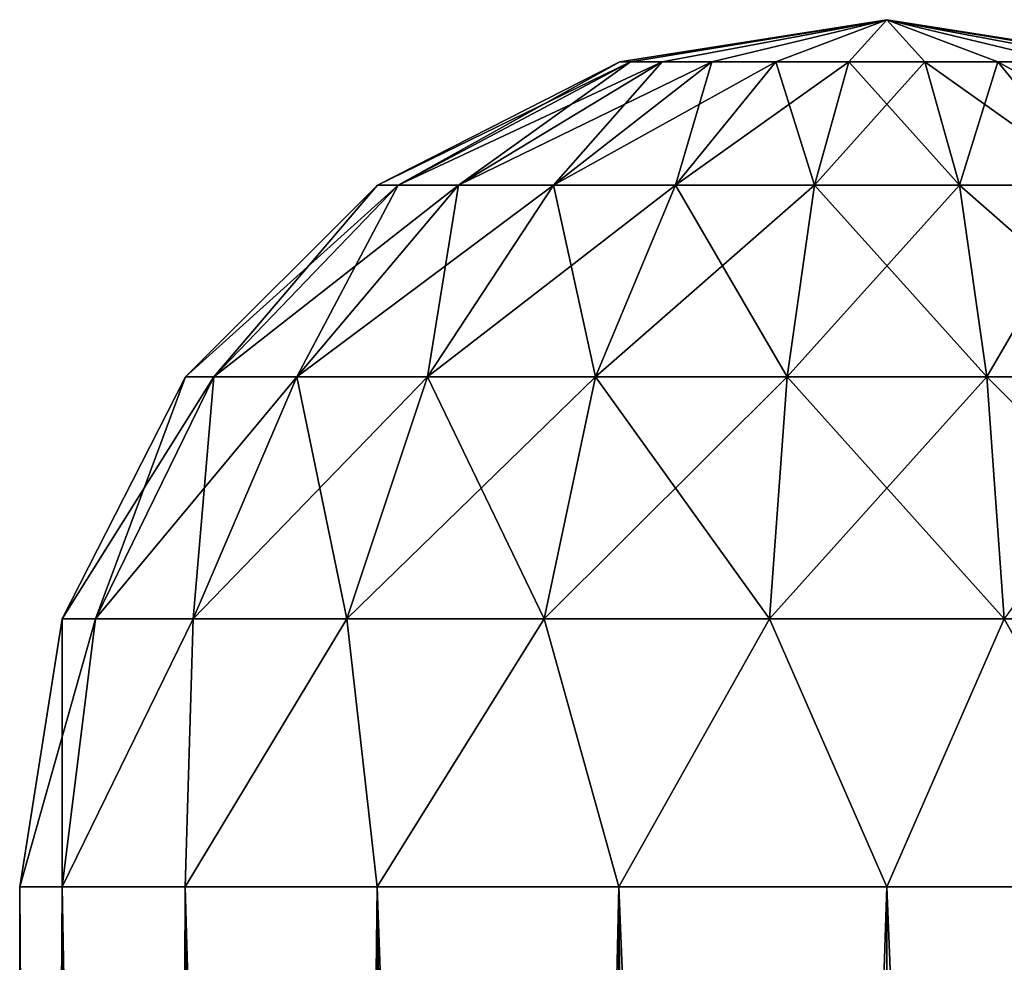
# Model space of a CAD drawing. Header units: millimetres. Extents: x -24 to 24, y -375 to 258.
# Tile 14 of 15: x -3 to 0.41, y 254.96 to 258.22. Entities that reach past the tile are written whole.
import ezdxf

# ---------------------------------------------------------------- set-up
doc = ezdxf.new("R2010")
doc.units = ezdxf.units.MM
doc.header["$LTSCALE"] = 159.143519
for name, color, linetype in [('13', 7, 'CONTINUOUS'), ('14', 7, 'CONTINUOUS'), ('15', 7, 'CONTINUOUS'), ('16', 7, 'CONTINUOUS'), ('21', 7, 'CONTINUOUS'), ('22', 7, 'CONTINUOUS'), ('23', 7, 'CONTINUOUS'), ('24', 7, 'CONTINUOUS')]:
    doc.layers.add(name, color=color, linetype=linetype)

msp = doc.modelspace()

# ---------------------------------------------------------------- linework, layer by layer
at = {"layer": '13', "color": 7, "linetype": 'CONTINUOUS', "true_color": 0xe0f2ff}
for points in [[(-3, 255.225, 114.4), (-3, 232.225, 114.4), (-2.8578, 232.2506, 115.3126), (-3, 255.225, 114.4)], [(-2.8532, 255.225, 115.3271), (-3, 255.225, 114.4), (-2.8578, 232.2506, 115.3126), (-2.8532, 255.225, 115.3271)], [(-2.4334, 232.3196, 116.1545), (-2.8532, 255.225, 115.3271), (-2.8578, 232.2506, 115.3126), (-2.4334, 232.3196, 116.1545)], [(-2.4271, 255.225, 116.1634), (-2.8532, 255.225, 115.3271), (-2.4334, 232.3196, 116.1545), (-2.4271, 255.225, 116.1634)], [(-1.7744, 232.4043, 116.819), (-2.4271, 255.225, 116.1634), (-2.4334, 232.3196, 116.1545), (-1.7744, 232.4043, 116.819)], [(-1.7634, 255.225, 116.8271), (-2.4271, 255.225, 116.1634), (-1.7744, 232.4043, 116.819), (-1.7634, 255.225, 116.8271)], [(-0.9448, 232.4729, 117.2473), (-1.7634, 255.225, 116.8271), (-1.7744, 232.4043, 116.819), (-0.9448, 232.4729, 117.2473)], [(-0.9271, 255.225, 117.2532), (-1.7634, 255.225, 116.8271), (-0.9448, 232.4729, 117.2473), (-0.9271, 255.225, 117.2532)], [(0, 232.5, 117.4), (-0.9271, 255.225, 117.2532), (-0.9448, 232.4729, 117.2473), (0, 232.5, 117.4)], [(0, 255.225, 117.4), (-0.9271, 255.225, 117.2532), (0, 232.5, 117.4), (0, 255.225, 117.4)], [(0.9271, 255.225, 117.2532), (0, 255.225, 117.4), (0.9208, 232.473, 117.2552), (0.9271, 255.225, 117.2532)], [(0.9208, 232.473, 117.2552), (0, 255.225, 117.4), (0, 232.5, 117.4), (0.9208, 232.473, 117.2552)]]:
    msp.add_3dface(points, dxfattribs=at)
at = {"layer": '14', "color": 7, "linetype": 'CONTINUOUS', "true_color": 0xe0f2ff}
for points in [[(-3, 232.225, 114.4), (-3, 255.225, 114.4), (-2.8532, 255.225, 113.4729), (-3, 232.225, 114.4)], [(-3, 232.225, 114.4), (-2.8532, 255.225, 113.4729), (-2.8642, 232.2495, 113.5075), (-3, 232.225, 114.4)], [(-2.8642, 232.2495, 113.5075), (-2.8532, 255.225, 113.4729), (-2.5156, 232.3071, 112.7654), (-2.8642, 232.2495, 113.5075)], [(-2.8532, 255.225, 113.4729), (-2.4271, 255.225, 112.6366), (-2.5156, 232.3071, 112.7654), (-2.8532, 255.225, 113.4729)], [(-2.5156, 232.3071, 112.7654), (-2.4271, 255.225, 112.6366), (-2.0297, 232.3747, 112.1909), (-2.5156, 232.3071, 112.7654)], [(-2.4271, 255.225, 112.6366), (-1.7634, 255.225, 111.9729), (-2.0297, 232.3747, 112.1909), (-2.4271, 255.225, 112.6366)], [(-2.0297, 232.3747, 112.1909), (-1.7634, 255.225, 111.9729), (-1.4348, 232.4375, 111.7654), (-2.0297, 232.3747, 112.1909)], [(-1.7634, 255.225, 111.9729), (-0.9271, 255.225, 111.5468), (-1.4348, 232.4375, 111.7654), (-1.7634, 255.225, 111.9729)], [(-1.4348, 232.4375, 111.7654), (-0.9271, 255.225, 111.5468), (-0.7427, 232.4833, 111.4934), (-1.4348, 232.4375, 111.7654)], [(-0.9271, 255.225, 111.5468), (0, 255.225, 111.4), (-0.7427, 232.4833, 111.4934), (-0.9271, 255.225, 111.5468)], [(0, 255.225, 111.4), (0, 232.5, 111.4), (-0.7427, 232.4833, 111.4934), (0, 255.225, 111.4)], [(0.9244, 232.4727, 111.546), (0, 232.5, 111.4), (0.9271, 255.225, 111.5468), (0.9244, 232.4727, 111.546)], [(0.9271, 255.225, 111.5468), (0, 232.5, 111.4), (0, 255.225, 111.4), (0.9271, 255.225, 111.5468)]]:
    msp.add_3dface(points, dxfattribs=at)
at = {"layer": '15', "color": 7, "linetype": 'CONTINUOUS', "true_color": 0xe0f2ff}
for points in [[(-0.8869, 258.079, 114.6604), (0, 258.225, 114.4), (-0.9244, 258.079, 114.4), (-0.8869, 258.079, 114.6604)], [(-0.7776, 258.079, 114.8997), (0, 258.225, 114.4), (-0.8869, 258.079, 114.6604), (-0.7776, 258.079, 114.8997)], [(-0.6053, 258.079, 115.0986), (0, 258.225, 114.4), (-0.7776, 258.079, 114.8997), (-0.6053, 258.079, 115.0986)], [(-0.384, 258.079, 115.2408), (0, 258.225, 114.4), (-0.6053, 258.079, 115.0986), (-0.384, 258.079, 115.2408)], [(-0.1316, 258.079, 115.315), (0, 258.225, 114.4), (-0.384, 258.079, 115.2408), (-0.1316, 258.079, 115.315)], [(0.1316, 258.079, 115.315), (0, 258.225, 114.4), (-0.1316, 258.079, 115.315), (0.1316, 258.079, 115.315)], [(0.9244, 258.079, 114.4), (0, 258.225, 114.4), (0.8869, 258.079, 114.6604), (0.9244, 258.079, 114.4)], [(0.8869, 258.079, 114.6604), (0, 258.225, 114.4), (0.7776, 258.079, 114.8997), (0.8869, 258.079, 114.6604)], [(0.7776, 258.079, 114.8997), (0, 258.225, 114.4), (0.6053, 258.079, 115.0986), (0.7776, 258.079, 114.8997)], [(0.6053, 258.079, 115.0986), (0, 258.225, 114.4), (0.384, 258.079, 115.2408), (0.6053, 258.079, 115.0986)], [(0.384, 258.079, 115.2408), (0, 258.225, 114.4), (0.1316, 258.079, 115.315), (0.384, 258.079, 115.2408)], [(-0.9244, 258.079, 114.4), (-1.7618, 257.6531, 114.4), (-1.6905, 257.6531, 114.8964), (-0.9244, 258.079, 114.4)], [(-0.8869, 258.079, 114.6604), (-0.9244, 258.079, 114.4), (-1.6905, 257.6531, 114.8964), (-0.8869, 258.079, 114.6604)], [(-1.4821, 257.6531, 115.3525), (-0.8869, 258.079, 114.6604), (-1.6905, 257.6531, 114.8964), (-1.4821, 257.6531, 115.3525)], [(-0.7776, 258.079, 114.8997), (-0.8869, 258.079, 114.6604), (-1.4821, 257.6531, 115.3525), (-0.7776, 258.079, 114.8997)], [(-1.1538, 257.6531, 115.7315), (-0.7776, 258.079, 114.8997), (-1.4821, 257.6531, 115.3525), (-1.1538, 257.6531, 115.7315)], [(-0.6053, 258.079, 115.0986), (-0.7776, 258.079, 114.8997), (-1.1538, 257.6531, 115.7315), (-0.6053, 258.079, 115.0986)], [(-0.7319, 257.6531, 116.0026), (-0.6053, 258.079, 115.0986), (-1.1538, 257.6531, 115.7315), (-0.7319, 257.6531, 116.0026)], [(-0.384, 258.079, 115.2408), (-0.6053, 258.079, 115.0986), (-0.7319, 257.6531, 116.0026), (-0.384, 258.079, 115.2408)], [(-0.2507, 257.6531, 116.1439), (-0.384, 258.079, 115.2408), (-0.7319, 257.6531, 116.0026), (-0.2507, 257.6531, 116.1439)], [(-0.1316, 258.079, 115.315), (-0.384, 258.079, 115.2408), (-0.2507, 257.6531, 116.1439), (-0.1316, 258.079, 115.315)], [(0.2507, 257.6531, 116.1439), (-0.1316, 258.079, 115.315), (-0.2507, 257.6531, 116.1439), (0.2507, 257.6531, 116.1439)], [(0.1316, 258.079, 115.315), (-0.1316, 258.079, 115.315), (0.2507, 257.6531, 116.1439), (0.1316, 258.079, 115.315)], [(0.384, 258.079, 115.2408), (0.1316, 258.079, 115.315), (0.7319, 257.6531, 116.0026), (0.384, 258.079, 115.2408)], [(0.7319, 257.6531, 116.0026), (0.1316, 258.079, 115.315), (0.2507, 257.6531, 116.1439), (0.7319, 257.6531, 116.0026)], [(0.6053, 258.079, 115.0986), (0.384, 258.079, 115.2408), (1.1538, 257.6531, 115.7315), (0.6053, 258.079, 115.0986)], [(1.1538, 257.6531, 115.7315), (0.384, 258.079, 115.2408), (0.7319, 257.6531, 116.0026), (1.1538, 257.6531, 115.7315)], [(-1.7618, 257.6531, 114.4), (-2.4265, 256.9891, 114.4), (-2.3282, 256.9891, 115.0836), (-1.7618, 257.6531, 114.4)], [(-1.6905, 257.6531, 114.8964), (-1.7618, 257.6531, 114.4), (-2.3282, 256.9891, 115.0836), (-1.6905, 257.6531, 114.8964)], [(-2.0413, 256.9891, 115.7119), (-1.6905, 257.6531, 114.8964), (-2.3282, 256.9891, 115.0836), (-2.0413, 256.9891, 115.7119)], [(-1.4821, 257.6531, 115.3525), (-1.6905, 257.6531, 114.8964), (-2.0413, 256.9891, 115.7119), (-1.4821, 257.6531, 115.3525)], [(-1.589, 256.9891, 116.2338), (-1.4821, 257.6531, 115.3525), (-2.0413, 256.9891, 115.7119), (-1.589, 256.9891, 116.2338)], [(-1.1538, 257.6531, 115.7315), (-1.4821, 257.6531, 115.3525), (-1.589, 256.9891, 116.2338), (-1.1538, 257.6531, 115.7315)], [(-1.008, 256.9891, 116.6072), (-1.1538, 257.6531, 115.7315), (-1.589, 256.9891, 116.2338), (-1.008, 256.9891, 116.6072)], [(-0.7319, 257.6531, 116.0026), (-1.1538, 257.6531, 115.7315), (-1.008, 256.9891, 116.6072), (-0.7319, 257.6531, 116.0026)], [(-0.3453, 256.9891, 116.8018), (-0.7319, 257.6531, 116.0026), (-1.008, 256.9891, 116.6072), (-0.3453, 256.9891, 116.8018)], [(-0.2507, 257.6531, 116.1439), (-0.7319, 257.6531, 116.0026), (-0.3453, 256.9891, 116.8018), (-0.2507, 257.6531, 116.1439)], [(0.3453, 256.9891, 116.8018), (-0.2507, 257.6531, 116.1439), (-0.3453, 256.9891, 116.8018), (0.3453, 256.9891, 116.8018)], [(0.2507, 257.6531, 116.1439), (-0.2507, 257.6531, 116.1439), (0.3453, 256.9891, 116.8018), (0.2507, 257.6531, 116.1439)], [(0.7319, 257.6531, 116.0026), (0.2507, 257.6531, 116.1439), (1.008, 256.9891, 116.6072), (0.7319, 257.6531, 116.0026)], [(1.008, 256.9891, 116.6072), (0.2507, 257.6531, 116.1439), (0.3453, 256.9891, 116.8018), (1.008, 256.9891, 116.6072)], [(-2.8532, 256.152, 114.4), (-2.7376, 256.152, 115.2038), (-2.4265, 256.9891, 114.4), (-2.8532, 256.152, 114.4)], [(-2.7376, 256.152, 115.2038), (-2.4002, 256.152, 115.9425), (-2.3282, 256.9891, 115.0836), (-2.7376, 256.152, 115.2038)], [(-2.4265, 256.9891, 114.4), (-2.7376, 256.152, 115.2038), (-2.3282, 256.9891, 115.0836), (-2.4265, 256.9891, 114.4)], [(-2.4002, 256.152, 115.9425), (-1.8684, 256.152, 116.5563), (-2.0413, 256.9891, 115.7119), (-2.4002, 256.152, 115.9425)], [(-2.4002, 256.152, 115.9425), (-2.0413, 256.9891, 115.7119), (-2.3282, 256.9891, 115.0836), (-2.4002, 256.152, 115.9425)], [(-1.8684, 256.152, 116.5563), (-1.589, 256.9891, 116.2338), (-2.0413, 256.9891, 115.7119), (-1.8684, 256.152, 116.5563)], [(-1.8684, 256.152, 116.5563), (-1.1852, 256.152, 116.9953), (-1.589, 256.9891, 116.2338), (-1.8684, 256.152, 116.5563)], [(-1.1852, 256.152, 116.9953), (-1.008, 256.9891, 116.6072), (-1.589, 256.9891, 116.2338), (-1.1852, 256.152, 116.9953)], [(-1.1852, 256.152, 116.9953), (-0.406, 256.152, 117.2241), (-1.008, 256.9891, 116.6072), (-1.1852, 256.152, 116.9953)], [(-0.406, 256.152, 117.2241), (-0.3453, 256.9891, 116.8018), (-1.008, 256.9891, 116.6072), (-0.406, 256.152, 117.2241)], [(-0.406, 256.152, 117.2241), (0.406, 256.152, 117.2241), (-0.3453, 256.9891, 116.8018), (-0.406, 256.152, 117.2241)], [(0.406, 256.152, 117.2241), (0.3453, 256.9891, 116.8018), (-0.3453, 256.9891, 116.8018), (0.406, 256.152, 117.2241)], [(0.406, 256.152, 117.2241), (1.1852, 256.152, 116.9953), (0.3453, 256.9891, 116.8018), (0.406, 256.152, 117.2241)], [(1.1852, 256.152, 116.9953), (1.008, 256.9891, 116.6072), (0.3453, 256.9891, 116.8018), (1.1852, 256.152, 116.9953)], [(-3, 255.225, 114.4), (-2.8532, 255.225, 115.3271), (-2.8532, 256.152, 114.4), (-3, 255.225, 114.4)], [(-2.8532, 255.225, 115.3271), (-2.4271, 255.225, 116.1634), (-2.4002, 256.152, 115.9425), (-2.8532, 255.225, 115.3271)], [(-2.8532, 256.152, 114.4), (-2.8532, 255.225, 115.3271), (-2.7376, 256.152, 115.2038), (-2.8532, 256.152, 114.4)], [(-2.7376, 256.152, 115.2038), (-2.8532, 255.225, 115.3271), (-2.4002, 256.152, 115.9425), (-2.7376, 256.152, 115.2038)], [(-2.4271, 255.225, 116.1634), (-1.7634, 255.225, 116.8271), (-1.8684, 256.152, 116.5563), (-2.4271, 255.225, 116.1634)], [(-2.4002, 256.152, 115.9425), (-2.4271, 255.225, 116.1634), (-1.8684, 256.152, 116.5563), (-2.4002, 256.152, 115.9425)], [(-1.8684, 256.152, 116.5563), (-1.7634, 255.225, 116.8271), (-1.1852, 256.152, 116.9953), (-1.8684, 256.152, 116.5563)], [(-1.7634, 255.225, 116.8271), (-0.9271, 255.225, 117.2532), (-1.1852, 256.152, 116.9953), (-1.7634, 255.225, 116.8271)], [(-1.1852, 256.152, 116.9953), (-0.9271, 255.225, 117.2532), (-0.406, 256.152, 117.2241), (-1.1852, 256.152, 116.9953)], [(-0.9271, 255.225, 117.2532), (0, 255.225, 117.4), (-0.406, 256.152, 117.2241), (-0.9271, 255.225, 117.2532)], [(-0.406, 256.152, 117.2241), (0, 255.225, 117.4), (0.406, 256.152, 117.2241), (-0.406, 256.152, 117.2241)], [(0, 255.225, 117.4), (0.9271, 255.225, 117.2532), (0.406, 256.152, 117.2241), (0, 255.225, 117.4)], [(0.406, 256.152, 117.2241), (0.9271, 255.225, 117.2532), (1.1852, 256.152, 116.9953), (0.406, 256.152, 117.2241)]]:
    msp.add_3dface(points, dxfattribs=at)
at = {"layer": '16', "color": 7, "linetype": 'CONTINUOUS', "true_color": 0xe0f2ff}
for points in [[(-0.9244, 258.079, 114.4), (0, 258.225, 114.4), (-0.8869, 258.079, 114.1396), (-0.9244, 258.079, 114.4)], [(-0.8869, 258.079, 114.1396), (0, 258.225, 114.4), (-0.7776, 258.079, 113.9003), (-0.8869, 258.079, 114.1396)], [(-0.7776, 258.079, 113.9003), (0, 258.225, 114.4), (-0.6053, 258.079, 113.7014), (-0.7776, 258.079, 113.9003)], [(-0.6053, 258.079, 113.7014), (0, 258.225, 114.4), (-0.384, 258.079, 113.5592), (-0.6053, 258.079, 113.7014)], [(-0.384, 258.079, 113.5592), (0, 258.225, 114.4), (-0.1316, 258.079, 113.485), (-0.384, 258.079, 113.5592)], [(-0.1316, 258.079, 113.485), (0, 258.225, 114.4), (0.1316, 258.079, 113.485), (-0.1316, 258.079, 113.485)], [(0, 258.225, 114.4), (0.9244, 258.079, 114.4), (0.8869, 258.079, 114.1396), (0, 258.225, 114.4)], [(0.1316, 258.079, 113.485), (0, 258.225, 114.4), (0.384, 258.079, 113.5592), (0.1316, 258.079, 113.485)], [(0.384, 258.079, 113.5592), (0, 258.225, 114.4), (0.6053, 258.079, 113.7014), (0.384, 258.079, 113.5592)], [(0.6053, 258.079, 113.7014), (0, 258.225, 114.4), (0.7776, 258.079, 113.9003), (0.6053, 258.079, 113.7014)], [(0.7776, 258.079, 113.9003), (0, 258.225, 114.4), (0.8869, 258.079, 114.1396), (0.7776, 258.079, 113.9003)], [(-1.7618, 257.6531, 114.4), (-0.9244, 258.079, 114.4), (-0.8869, 258.079, 114.1396), (-1.7618, 257.6531, 114.4)], [(-1.7618, 257.6531, 114.4), (-0.8869, 258.079, 114.1396), (-1.6905, 257.6531, 113.9036), (-1.7618, 257.6531, 114.4)], [(-0.8869, 258.079, 114.1396), (-0.7776, 258.079, 113.9003), (-1.6905, 257.6531, 113.9036), (-0.8869, 258.079, 114.1396)], [(-1.6905, 257.6531, 113.9036), (-0.7776, 258.079, 113.9003), (-1.4821, 257.6531, 113.4475), (-1.6905, 257.6531, 113.9036)], [(-0.7776, 258.079, 113.9003), (-0.6053, 258.079, 113.7014), (-1.4821, 257.6531, 113.4475), (-0.7776, 258.079, 113.9003)], [(-1.4821, 257.6531, 113.4475), (-0.6053, 258.079, 113.7014), (-1.1538, 257.6531, 113.0685), (-1.4821, 257.6531, 113.4475)], [(-0.6053, 258.079, 113.7014), (-0.384, 258.079, 113.5592), (-1.1538, 257.6531, 113.0685), (-0.6053, 258.079, 113.7014)], [(-1.1538, 257.6531, 113.0685), (-0.384, 258.079, 113.5592), (-0.7319, 257.6531, 112.7974), (-1.1538, 257.6531, 113.0685)], [(-0.384, 258.079, 113.5592), (-0.1316, 258.079, 113.485), (-0.7319, 257.6531, 112.7974), (-0.384, 258.079, 113.5592)], [(-0.7319, 257.6531, 112.7974), (-0.1316, 258.079, 113.485), (-0.2507, 257.6531, 112.6561), (-0.7319, 257.6531, 112.7974)], [(-0.1316, 258.079, 113.485), (0.1316, 258.079, 113.485), (-0.2507, 257.6531, 112.6561), (-0.1316, 258.079, 113.485)], [(-0.2507, 257.6531, 112.6561), (0.1316, 258.079, 113.485), (0.2507, 257.6531, 112.6561), (-0.2507, 257.6531, 112.6561)], [(0.1316, 258.079, 113.485), (0.384, 258.079, 113.5592), (0.2507, 257.6531, 112.6561), (0.1316, 258.079, 113.485)], [(0.2507, 257.6531, 112.6561), (0.384, 258.079, 113.5592), (0.7319, 257.6531, 112.7974), (0.2507, 257.6531, 112.6561)], [(0.384, 258.079, 113.5592), (0.6053, 258.079, 113.7014), (0.7319, 257.6531, 112.7974), (0.384, 258.079, 113.5592)], [(-2.4265, 256.9891, 114.4), (-1.7618, 257.6531, 114.4), (-1.6905, 257.6531, 113.9036), (-2.4265, 256.9891, 114.4)], [(-2.4265, 256.9891, 114.4), (-1.6905, 257.6531, 113.9036), (-2.3282, 256.9891, 113.7164), (-2.4265, 256.9891, 114.4)], [(-1.6905, 257.6531, 113.9036), (-1.4821, 257.6531, 113.4475), (-2.3282, 256.9891, 113.7164), (-1.6905, 257.6531, 113.9036)], [(-2.3282, 256.9891, 113.7164), (-1.4821, 257.6531, 113.4475), (-2.0413, 256.9891, 113.0881), (-2.3282, 256.9891, 113.7164)], [(-1.4821, 257.6531, 113.4475), (-1.1538, 257.6531, 113.0685), (-2.0413, 256.9891, 113.0881), (-1.4821, 257.6531, 113.4475)], [(-2.0413, 256.9891, 113.0881), (-1.1538, 257.6531, 113.0685), (-1.589, 256.9891, 112.5662), (-2.0413, 256.9891, 113.0881)], [(-1.1538, 257.6531, 113.0685), (-0.7319, 257.6531, 112.7974), (-1.589, 256.9891, 112.5662), (-1.1538, 257.6531, 113.0685)], [(-1.589, 256.9891, 112.5662), (-0.7319, 257.6531, 112.7974), (-1.008, 256.9891, 112.1928), (-1.589, 256.9891, 112.5662)], [(-0.7319, 257.6531, 112.7974), (-0.2507, 257.6531, 112.6561), (-1.008, 256.9891, 112.1928), (-0.7319, 257.6531, 112.7974)], [(-1.008, 256.9891, 112.1928), (-0.2507, 257.6531, 112.6561), (-0.3453, 256.9891, 111.9982), (-1.008, 256.9891, 112.1928)], [(-0.2507, 257.6531, 112.6561), (0.2507, 257.6531, 112.6561), (-0.3453, 256.9891, 111.9982), (-0.2507, 257.6531, 112.6561)], [(-0.3453, 256.9891, 111.9982), (0.2507, 257.6531, 112.6561), (0.3453, 256.9891, 111.9982), (-0.3453, 256.9891, 111.9982)], [(0.2507, 257.6531, 112.6561), (0.7319, 257.6531, 112.7974), (0.3453, 256.9891, 111.9982), (0.2507, 257.6531, 112.6561)], [(0.3453, 256.9891, 111.9982), (0.7319, 257.6531, 112.7974), (1.008, 256.9891, 112.1928), (0.3453, 256.9891, 111.9982)], [(-2.8532, 256.152, 114.4), (-2.4265, 256.9891, 114.4), (-2.3282, 256.9891, 113.7164), (-2.8532, 256.152, 114.4)], [(-2.7376, 256.152, 113.5962), (-2.8532, 256.152, 114.4), (-2.3282, 256.9891, 113.7164), (-2.7376, 256.152, 113.5962)], [(-2.4002, 256.152, 112.8575), (-2.7376, 256.152, 113.5962), (-2.0413, 256.9891, 113.0881), (-2.4002, 256.152, 112.8575)], [(-2.7376, 256.152, 113.5962), (-2.3282, 256.9891, 113.7164), (-2.0413, 256.9891, 113.0881), (-2.7376, 256.152, 113.5962)], [(-1.8684, 256.152, 112.2437), (-2.4002, 256.152, 112.8575), (-1.589, 256.9891, 112.5662), (-1.8684, 256.152, 112.2437)], [(-2.4002, 256.152, 112.8575), (-2.0413, 256.9891, 113.0881), (-1.589, 256.9891, 112.5662), (-2.4002, 256.152, 112.8575)], [(-1.1852, 256.152, 111.8047), (-1.8684, 256.152, 112.2437), (-1.008, 256.9891, 112.1928), (-1.1852, 256.152, 111.8047)], [(-1.8684, 256.152, 112.2437), (-1.589, 256.9891, 112.5662), (-1.008, 256.9891, 112.1928), (-1.8684, 256.152, 112.2437)], [(-0.406, 256.152, 111.5759), (-1.1852, 256.152, 111.8047), (-0.3453, 256.9891, 111.9982), (-0.406, 256.152, 111.5759)], [(-1.1852, 256.152, 111.8047), (-1.008, 256.9891, 112.1928), (-0.3453, 256.9891, 111.9982), (-1.1852, 256.152, 111.8047)], [(0.406, 256.152, 111.5759), (-0.406, 256.152, 111.5759), (0.3453, 256.9891, 111.9982), (0.406, 256.152, 111.5759)], [(-0.406, 256.152, 111.5759), (-0.3453, 256.9891, 111.9982), (0.3453, 256.9891, 111.9982), (-0.406, 256.152, 111.5759)], [(0.406, 256.152, 111.5759), (0.3453, 256.9891, 111.9982), (1.008, 256.9891, 112.1928), (0.406, 256.152, 111.5759)], [(-2.8532, 255.225, 113.4729), (-3, 255.225, 114.4), (-2.7376, 256.152, 113.5962), (-2.8532, 255.225, 113.4729)], [(-3, 255.225, 114.4), (-2.8532, 256.152, 114.4), (-2.7376, 256.152, 113.5962), (-3, 255.225, 114.4)], [(-2.4271, 255.225, 112.6366), (-2.8532, 255.225, 113.4729), (-2.4002, 256.152, 112.8575), (-2.4271, 255.225, 112.6366)], [(-2.4002, 256.152, 112.8575), (-2.8532, 255.225, 113.4729), (-2.7376, 256.152, 113.5962), (-2.4002, 256.152, 112.8575)], [(-1.7634, 255.225, 111.9729), (-2.4271, 255.225, 112.6366), (-1.8684, 256.152, 112.2437), (-1.7634, 255.225, 111.9729)], [(-1.8684, 256.152, 112.2437), (-2.4271, 255.225, 112.6366), (-2.4002, 256.152, 112.8575), (-1.8684, 256.152, 112.2437)], [(-1.1852, 256.152, 111.8047), (-1.7634, 255.225, 111.9729), (-1.8684, 256.152, 112.2437), (-1.1852, 256.152, 111.8047)], [(-0.9271, 255.225, 111.5468), (-1.7634, 255.225, 111.9729), (-1.1852, 256.152, 111.8047), (-0.9271, 255.225, 111.5468)], [(-0.406, 256.152, 111.5759), (-0.9271, 255.225, 111.5468), (-1.1852, 256.152, 111.8047), (-0.406, 256.152, 111.5759)], [(0, 255.225, 111.4), (-0.9271, 255.225, 111.5468), (-0.406, 256.152, 111.5759), (0, 255.225, 111.4)], [(0.406, 256.152, 111.5759), (0, 255.225, 111.4), (-0.406, 256.152, 111.5759), (0.406, 256.152, 111.5759)], [(0.9271, 255.225, 111.5468), (0, 255.225, 111.4), (0.406, 256.152, 111.5759), (0.9271, 255.225, 111.5468)]]:
    msp.add_3dface(points, dxfattribs=at)
at = {"layer": '21', "color": 7, "linetype": 'CONTINUOUS', "true_color": 0xe0f2ff}
for points in [[(-3, 232.225, 152.5), (-2.8578, 232.2506, 153.4126), (-3, 255.225, 152.5), (-3, 232.225, 152.5)], [(-3, 255.225, 152.5), (-2.8578, 232.2506, 153.4126), (-2.8532, 255.225, 153.4271), (-3, 255.225, 152.5)], [(-2.8578, 232.2506, 153.4126), (-2.4334, 232.3196, 154.2545), (-2.8532, 255.225, 153.4271), (-2.8578, 232.2506, 153.4126)], [(-2.8532, 255.225, 153.4271), (-2.4334, 232.3196, 154.2545), (-2.4271, 255.225, 154.2634), (-2.8532, 255.225, 153.4271)], [(-2.4334, 232.3196, 154.2545), (-1.7744, 232.4043, 154.919), (-2.4271, 255.225, 154.2634), (-2.4334, 232.3196, 154.2545)], [(-2.4271, 255.225, 154.2634), (-1.7744, 232.4043, 154.919), (-1.7634, 255.225, 154.9271), (-2.4271, 255.225, 154.2634)], [(-1.7744, 232.4043, 154.919), (-0.9448, 232.4729, 155.3473), (-1.7634, 255.225, 154.9271), (-1.7744, 232.4043, 154.919)], [(-1.7634, 255.225, 154.9271), (-0.9448, 232.4729, 155.3473), (-0.9271, 255.225, 155.3532), (-1.7634, 255.225, 154.9271)], [(-0.9448, 232.4729, 155.3473), (0, 232.5, 155.5), (-0.9271, 255.225, 155.3532), (-0.9448, 232.4729, 155.3473)], [(-0.9271, 255.225, 155.3532), (0, 232.5, 155.5), (0, 255.225, 155.5), (-0.9271, 255.225, 155.3532)], [(0, 255.225, 155.5), (0, 232.5, 155.5), (0.9208, 232.473, 155.3552), (0, 255.225, 155.5)], [(0.9271, 255.225, 155.3532), (0, 255.225, 155.5), (0.9208, 232.473, 155.3552), (0.9271, 255.225, 155.3532)]]:
    msp.add_3dface(points, dxfattribs=at)
at = {"layer": '22', "color": 7, "linetype": 'CONTINUOUS', "true_color": 0xe0f2ff}
for points in [[(-3, 232.225, 152.5), (-3, 255.225, 152.5), (-2.8532, 255.225, 151.5729), (-3, 232.225, 152.5)], [(-2.8642, 232.2495, 151.6075), (-3, 232.225, 152.5), (-2.8532, 255.225, 151.5729), (-2.8642, 232.2495, 151.6075)], [(-2.5156, 232.3071, 150.8654), (-2.8642, 232.2495, 151.6075), (-2.8532, 255.225, 151.5729), (-2.5156, 232.3071, 150.8654)], [(-2.4271, 255.225, 150.7366), (-2.5156, 232.3071, 150.8654), (-2.8532, 255.225, 151.5729), (-2.4271, 255.225, 150.7366)], [(-2.0297, 232.3747, 150.2909), (-2.5156, 232.3071, 150.8654), (-2.4271, 255.225, 150.7366), (-2.0297, 232.3747, 150.2909)], [(-1.7634, 255.225, 150.0729), (-2.0297, 232.3747, 150.2909), (-2.4271, 255.225, 150.7366), (-1.7634, 255.225, 150.0729)], [(-1.4348, 232.4375, 149.8654), (-2.0297, 232.3747, 150.2909), (-1.7634, 255.225, 150.0729), (-1.4348, 232.4375, 149.8654)], [(-0.9271, 255.225, 149.6468), (-1.4348, 232.4375, 149.8654), (-1.7634, 255.225, 150.0729), (-0.9271, 255.225, 149.6468)], [(-0.7427, 232.4833, 149.5934), (-1.4348, 232.4375, 149.8654), (-0.9271, 255.225, 149.6468), (-0.7427, 232.4833, 149.5934)], [(0, 255.225, 149.5), (-0.7427, 232.4833, 149.5934), (-0.9271, 255.225, 149.6468), (0, 255.225, 149.5)], [(0, 232.5, 149.5), (-0.7427, 232.4833, 149.5934), (0, 255.225, 149.5), (0, 232.5, 149.5)], [(0.9244, 232.4727, 149.646), (0, 232.5, 149.5), (0.9271, 255.225, 149.6468), (0.9244, 232.4727, 149.646)], [(0.9271, 255.225, 149.6468), (0, 232.5, 149.5), (0, 255.225, 149.5), (0.9271, 255.225, 149.6468)]]:
    msp.add_3dface(points, dxfattribs=at)
at = {"layer": '23', "color": 7, "linetype": 'CONTINUOUS', "true_color": 0xe0f2ff}
for points in [[(-0.8869, 258.079, 152.7604), (0, 258.225, 152.5), (-0.9244, 258.079, 152.5), (-0.8869, 258.079, 152.7604)], [(-0.7776, 258.079, 152.9997), (0, 258.225, 152.5), (-0.8869, 258.079, 152.7604), (-0.7776, 258.079, 152.9997)], [(-0.6053, 258.079, 153.1986), (0, 258.225, 152.5), (-0.7776, 258.079, 152.9997), (-0.6053, 258.079, 153.1986)], [(-0.384, 258.079, 153.3408), (0, 258.225, 152.5), (-0.6053, 258.079, 153.1986), (-0.384, 258.079, 153.3408)], [(-0.1316, 258.079, 153.415), (0, 258.225, 152.5), (-0.384, 258.079, 153.3408), (-0.1316, 258.079, 153.415)], [(0.1316, 258.079, 153.415), (0, 258.225, 152.5), (-0.1316, 258.079, 153.415), (0.1316, 258.079, 153.415)], [(0.9244, 258.079, 152.5), (0, 258.225, 152.5), (0.8869, 258.079, 152.7604), (0.9244, 258.079, 152.5)], [(0.8869, 258.079, 152.7604), (0, 258.225, 152.5), (0.7776, 258.079, 152.9997), (0.8869, 258.079, 152.7604)], [(0.7776, 258.079, 152.9997), (0, 258.225, 152.5), (0.6053, 258.079, 153.1986), (0.7776, 258.079, 152.9997)], [(0.6053, 258.079, 153.1986), (0, 258.225, 152.5), (0.384, 258.079, 153.3408), (0.6053, 258.079, 153.1986)], [(0.384, 258.079, 153.3408), (0, 258.225, 152.5), (0.1316, 258.079, 153.415), (0.384, 258.079, 153.3408)], [(-0.9244, 258.079, 152.5), (-1.7618, 257.6531, 152.5), (-1.6905, 257.6531, 152.9964), (-0.9244, 258.079, 152.5)], [(-0.8869, 258.079, 152.7604), (-0.9244, 258.079, 152.5), (-1.6905, 257.6531, 152.9964), (-0.8869, 258.079, 152.7604)], [(-1.4821, 257.6531, 153.4525), (-0.8869, 258.079, 152.7604), (-1.6905, 257.6531, 152.9964), (-1.4821, 257.6531, 153.4525)], [(-0.7776, 258.079, 152.9997), (-0.8869, 258.079, 152.7604), (-1.4821, 257.6531, 153.4525), (-0.7776, 258.079, 152.9997)], [(-1.1538, 257.6531, 153.8315), (-0.7776, 258.079, 152.9997), (-1.4821, 257.6531, 153.4525), (-1.1538, 257.6531, 153.8315)], [(-0.6053, 258.079, 153.1986), (-0.7776, 258.079, 152.9997), (-1.1538, 257.6531, 153.8315), (-0.6053, 258.079, 153.1986)], [(-0.7319, 257.6531, 154.1026), (-0.6053, 258.079, 153.1986), (-1.1538, 257.6531, 153.8315), (-0.7319, 257.6531, 154.1026)], [(-0.384, 258.079, 153.3408), (-0.6053, 258.079, 153.1986), (-0.7319, 257.6531, 154.1026), (-0.384, 258.079, 153.3408)], [(-0.2507, 257.6531, 154.2439), (-0.384, 258.079, 153.3408), (-0.7319, 257.6531, 154.1026), (-0.2507, 257.6531, 154.2439)], [(-0.1316, 258.079, 153.415), (-0.384, 258.079, 153.3408), (-0.2507, 257.6531, 154.2439), (-0.1316, 258.079, 153.415)], [(0.2507, 257.6531, 154.2439), (-0.1316, 258.079, 153.415), (-0.2507, 257.6531, 154.2439), (0.2507, 257.6531, 154.2439)], [(0.1316, 258.079, 153.415), (-0.1316, 258.079, 153.415), (0.2507, 257.6531, 154.2439), (0.1316, 258.079, 153.415)], [(0.384, 258.079, 153.3408), (0.1316, 258.079, 153.415), (0.7319, 257.6531, 154.1026), (0.384, 258.079, 153.3408)], [(0.7319, 257.6531, 154.1026), (0.1316, 258.079, 153.415), (0.2507, 257.6531, 154.2439), (0.7319, 257.6531, 154.1026)], [(0.6053, 258.079, 153.1986), (0.384, 258.079, 153.3408), (1.1538, 257.6531, 153.8315), (0.6053, 258.079, 153.1986)], [(1.1538, 257.6531, 153.8315), (0.384, 258.079, 153.3408), (0.7319, 257.6531, 154.1026), (1.1538, 257.6531, 153.8315)], [(-1.7618, 257.6531, 152.5), (-2.4265, 256.9891, 152.5), (-2.3282, 256.9891, 153.1836), (-1.7618, 257.6531, 152.5)], [(-1.6905, 257.6531, 152.9964), (-1.7618, 257.6531, 152.5), (-2.3282, 256.9891, 153.1836), (-1.6905, 257.6531, 152.9964)], [(-2.0413, 256.9891, 153.8119), (-1.6905, 257.6531, 152.9964), (-2.3282, 256.9891, 153.1836), (-2.0413, 256.9891, 153.8119)], [(-1.4821, 257.6531, 153.4525), (-1.6905, 257.6531, 152.9964), (-2.0413, 256.9891, 153.8119), (-1.4821, 257.6531, 153.4525)], [(-1.589, 256.9891, 154.3338), (-1.4821, 257.6531, 153.4525), (-2.0413, 256.9891, 153.8119), (-1.589, 256.9891, 154.3338)], [(-1.1538, 257.6531, 153.8315), (-1.4821, 257.6531, 153.4525), (-1.589, 256.9891, 154.3338), (-1.1538, 257.6531, 153.8315)], [(-1.008, 256.9891, 154.7072), (-1.1538, 257.6531, 153.8315), (-1.589, 256.9891, 154.3338), (-1.008, 256.9891, 154.7072)], [(-0.7319, 257.6531, 154.1026), (-1.1538, 257.6531, 153.8315), (-1.008, 256.9891, 154.7072), (-0.7319, 257.6531, 154.1026)], [(-0.3453, 256.9891, 154.9018), (-0.7319, 257.6531, 154.1026), (-1.008, 256.9891, 154.7072), (-0.3453, 256.9891, 154.9018)], [(-0.2507, 257.6531, 154.2439), (-0.7319, 257.6531, 154.1026), (-0.3453, 256.9891, 154.9018), (-0.2507, 257.6531, 154.2439)], [(0.3453, 256.9891, 154.9018), (-0.2507, 257.6531, 154.2439), (-0.3453, 256.9891, 154.9018), (0.3453, 256.9891, 154.9018)], [(0.2507, 257.6531, 154.2439), (-0.2507, 257.6531, 154.2439), (0.3453, 256.9891, 154.9018), (0.2507, 257.6531, 154.2439)], [(0.7319, 257.6531, 154.1026), (0.2507, 257.6531, 154.2439), (1.008, 256.9891, 154.7072), (0.7319, 257.6531, 154.1026)], [(1.008, 256.9891, 154.7072), (0.2507, 257.6531, 154.2439), (0.3453, 256.9891, 154.9018), (1.008, 256.9891, 154.7072)], [(-2.8532, 256.152, 152.5), (-2.7376, 256.152, 153.3038), (-2.4265, 256.9891, 152.5), (-2.8532, 256.152, 152.5)], [(-2.7376, 256.152, 153.3038), (-2.4002, 256.152, 154.0425), (-2.3282, 256.9891, 153.1836), (-2.7376, 256.152, 153.3038)], [(-2.4265, 256.9891, 152.5), (-2.7376, 256.152, 153.3038), (-2.3282, 256.9891, 153.1836), (-2.4265, 256.9891, 152.5)], [(-2.4002, 256.152, 154.0425), (-1.8684, 256.152, 154.6563), (-2.0413, 256.9891, 153.8119), (-2.4002, 256.152, 154.0425)], [(-2.4002, 256.152, 154.0425), (-2.0413, 256.9891, 153.8119), (-2.3282, 256.9891, 153.1836), (-2.4002, 256.152, 154.0425)], [(-1.8684, 256.152, 154.6563), (-1.589, 256.9891, 154.3338), (-2.0413, 256.9891, 153.8119), (-1.8684, 256.152, 154.6563)], [(-1.8684, 256.152, 154.6563), (-1.1852, 256.152, 155.0953), (-1.589, 256.9891, 154.3338), (-1.8684, 256.152, 154.6563)], [(-1.1852, 256.152, 155.0953), (-1.008, 256.9891, 154.7072), (-1.589, 256.9891, 154.3338), (-1.1852, 256.152, 155.0953)], [(-1.1852, 256.152, 155.0953), (-0.406, 256.152, 155.3241), (-1.008, 256.9891, 154.7072), (-1.1852, 256.152, 155.0953)], [(-0.406, 256.152, 155.3241), (-0.3453, 256.9891, 154.9018), (-1.008, 256.9891, 154.7072), (-0.406, 256.152, 155.3241)], [(-0.406, 256.152, 155.3241), (0.406, 256.152, 155.3241), (-0.3453, 256.9891, 154.9018), (-0.406, 256.152, 155.3241)], [(0.406, 256.152, 155.3241), (0.3453, 256.9891, 154.9018), (-0.3453, 256.9891, 154.9018), (0.406, 256.152, 155.3241)], [(0.406, 256.152, 155.3241), (1.1852, 256.152, 155.0953), (0.3453, 256.9891, 154.9018), (0.406, 256.152, 155.3241)], [(1.1852, 256.152, 155.0953), (1.008, 256.9891, 154.7072), (0.3453, 256.9891, 154.9018), (1.1852, 256.152, 155.0953)], [(-3, 255.225, 152.5), (-2.8532, 255.225, 153.4271), (-2.8532, 256.152, 152.5), (-3, 255.225, 152.5)], [(-2.8532, 255.225, 153.4271), (-2.4271, 255.225, 154.2634), (-2.4002, 256.152, 154.0425), (-2.8532, 255.225, 153.4271)], [(-2.8532, 256.152, 152.5), (-2.8532, 255.225, 153.4271), (-2.7376, 256.152, 153.3038), (-2.8532, 256.152, 152.5)], [(-2.7376, 256.152, 153.3038), (-2.8532, 255.225, 153.4271), (-2.4002, 256.152, 154.0425), (-2.7376, 256.152, 153.3038)], [(-2.4271, 255.225, 154.2634), (-1.7634, 255.225, 154.9271), (-1.8684, 256.152, 154.6563), (-2.4271, 255.225, 154.2634)], [(-2.4002, 256.152, 154.0425), (-2.4271, 255.225, 154.2634), (-1.8684, 256.152, 154.6563), (-2.4002, 256.152, 154.0425)], [(-1.8684, 256.152, 154.6563), (-1.7634, 255.225, 154.9271), (-1.1852, 256.152, 155.0953), (-1.8684, 256.152, 154.6563)], [(-1.7634, 255.225, 154.9271), (-0.9271, 255.225, 155.3532), (-1.1852, 256.152, 155.0953), (-1.7634, 255.225, 154.9271)], [(-1.1852, 256.152, 155.0953), (-0.9271, 255.225, 155.3532), (-0.406, 256.152, 155.3241), (-1.1852, 256.152, 155.0953)], [(-0.9271, 255.225, 155.3532), (0, 255.225, 155.5), (-0.406, 256.152, 155.3241), (-0.9271, 255.225, 155.3532)], [(-0.406, 256.152, 155.3241), (0, 255.225, 155.5), (0.406, 256.152, 155.3241), (-0.406, 256.152, 155.3241)], [(0, 255.225, 155.5), (0.9271, 255.225, 155.3532), (0.406, 256.152, 155.3241), (0, 255.225, 155.5)], [(0.406, 256.152, 155.3241), (0.9271, 255.225, 155.3532), (1.1852, 256.152, 155.0953), (0.406, 256.152, 155.3241)]]:
    msp.add_3dface(points, dxfattribs=at)
at = {"layer": '24', "color": 7, "linetype": 'CONTINUOUS', "true_color": 0xe0f2ff}
for points in [[(-0.9244, 258.079, 152.5), (0, 258.225, 152.5), (-0.8869, 258.079, 152.2396), (-0.9244, 258.079, 152.5)], [(-0.8869, 258.079, 152.2396), (0, 258.225, 152.5), (-0.7776, 258.079, 152.0003), (-0.8869, 258.079, 152.2396)], [(-0.7776, 258.079, 152.0003), (0, 258.225, 152.5), (-0.6053, 258.079, 151.8014), (-0.7776, 258.079, 152.0003)], [(-0.6053, 258.079, 151.8014), (0, 258.225, 152.5), (-0.384, 258.079, 151.6592), (-0.6053, 258.079, 151.8014)], [(-0.384, 258.079, 151.6592), (0, 258.225, 152.5), (-0.1316, 258.079, 151.585), (-0.384, 258.079, 151.6592)], [(-0.1316, 258.079, 151.585), (0, 258.225, 152.5), (0.1316, 258.079, 151.585), (-0.1316, 258.079, 151.585)], [(0, 258.225, 152.5), (0.9244, 258.079, 152.5), (0.8869, 258.079, 152.2396), (0, 258.225, 152.5)], [(0.1316, 258.079, 151.585), (0, 258.225, 152.5), (0.384, 258.079, 151.6592), (0.1316, 258.079, 151.585)], [(0.384, 258.079, 151.6592), (0, 258.225, 152.5), (0.6053, 258.079, 151.8014), (0.384, 258.079, 151.6592)], [(0.6053, 258.079, 151.8014), (0, 258.225, 152.5), (0.7776, 258.079, 152.0003), (0.6053, 258.079, 151.8014)], [(0.7776, 258.079, 152.0003), (0, 258.225, 152.5), (0.8869, 258.079, 152.2396), (0.7776, 258.079, 152.0003)], [(-1.7618, 257.6531, 152.5), (-0.9244, 258.079, 152.5), (-0.8869, 258.079, 152.2396), (-1.7618, 257.6531, 152.5)], [(-1.7618, 257.6531, 152.5), (-0.8869, 258.079, 152.2396), (-1.6905, 257.6531, 152.0036), (-1.7618, 257.6531, 152.5)], [(-0.8869, 258.079, 152.2396), (-0.7776, 258.079, 152.0003), (-1.6905, 257.6531, 152.0036), (-0.8869, 258.079, 152.2396)], [(-1.6905, 257.6531, 152.0036), (-0.7776, 258.079, 152.0003), (-1.4821, 257.6531, 151.5475), (-1.6905, 257.6531, 152.0036)], [(-0.7776, 258.079, 152.0003), (-0.6053, 258.079, 151.8014), (-1.4821, 257.6531, 151.5475), (-0.7776, 258.079, 152.0003)], [(-1.4821, 257.6531, 151.5475), (-0.6053, 258.079, 151.8014), (-1.1538, 257.6531, 151.1685), (-1.4821, 257.6531, 151.5475)], [(-0.6053, 258.079, 151.8014), (-0.384, 258.079, 151.6592), (-1.1538, 257.6531, 151.1685), (-0.6053, 258.079, 151.8014)], [(-1.1538, 257.6531, 151.1685), (-0.384, 258.079, 151.6592), (-0.7319, 257.6531, 150.8974), (-1.1538, 257.6531, 151.1685)], [(-0.384, 258.079, 151.6592), (-0.1316, 258.079, 151.585), (-0.7319, 257.6531, 150.8974), (-0.384, 258.079, 151.6592)], [(-0.7319, 257.6531, 150.8974), (-0.1316, 258.079, 151.585), (-0.2507, 257.6531, 150.7561), (-0.7319, 257.6531, 150.8974)], [(-0.1316, 258.079, 151.585), (0.1316, 258.079, 151.585), (-0.2507, 257.6531, 150.7561), (-0.1316, 258.079, 151.585)], [(-0.2507, 257.6531, 150.7561), (0.1316, 258.079, 151.585), (0.2507, 257.6531, 150.7561), (-0.2507, 257.6531, 150.7561)], [(0.1316, 258.079, 151.585), (0.384, 258.079, 151.6592), (0.2507, 257.6531, 150.7561), (0.1316, 258.079, 151.585)], [(0.2507, 257.6531, 150.7561), (0.384, 258.079, 151.6592), (0.7319, 257.6531, 150.8974), (0.2507, 257.6531, 150.7561)], [(0.384, 258.079, 151.6592), (0.6053, 258.079, 151.8014), (0.7319, 257.6531, 150.8974), (0.384, 258.079, 151.6592)], [(-2.4265, 256.9891, 152.5), (-1.7618, 257.6531, 152.5), (-1.6905, 257.6531, 152.0036), (-2.4265, 256.9891, 152.5)], [(-2.4265, 256.9891, 152.5), (-1.6905, 257.6531, 152.0036), (-2.3282, 256.9891, 151.8164), (-2.4265, 256.9891, 152.5)], [(-1.6905, 257.6531, 152.0036), (-1.4821, 257.6531, 151.5475), (-2.3282, 256.9891, 151.8164), (-1.6905, 257.6531, 152.0036)], [(-2.3282, 256.9891, 151.8164), (-1.4821, 257.6531, 151.5475), (-2.0413, 256.9891, 151.1881), (-2.3282, 256.9891, 151.8164)], [(-1.4821, 257.6531, 151.5475), (-1.1538, 257.6531, 151.1685), (-2.0413, 256.9891, 151.1881), (-1.4821, 257.6531, 151.5475)], [(-2.0413, 256.9891, 151.1881), (-1.1538, 257.6531, 151.1685), (-1.589, 256.9891, 150.6662), (-2.0413, 256.9891, 151.1881)], [(-1.1538, 257.6531, 151.1685), (-0.7319, 257.6531, 150.8974), (-1.589, 256.9891, 150.6662), (-1.1538, 257.6531, 151.1685)], [(-1.589, 256.9891, 150.6662), (-0.7319, 257.6531, 150.8974), (-1.008, 256.9891, 150.2928), (-1.589, 256.9891, 150.6662)], [(-0.7319, 257.6531, 150.8974), (-0.2507, 257.6531, 150.7561), (-1.008, 256.9891, 150.2928), (-0.7319, 257.6531, 150.8974)], [(-1.008, 256.9891, 150.2928), (-0.2507, 257.6531, 150.7561), (-0.3453, 256.9891, 150.0982), (-1.008, 256.9891, 150.2928)], [(-0.2507, 257.6531, 150.7561), (0.2507, 257.6531, 150.7561), (-0.3453, 256.9891, 150.0982), (-0.2507, 257.6531, 150.7561)], [(-0.3453, 256.9891, 150.0982), (0.2507, 257.6531, 150.7561), (0.3453, 256.9891, 150.0982), (-0.3453, 256.9891, 150.0982)], [(0.2507, 257.6531, 150.7561), (0.7319, 257.6531, 150.8974), (0.3453, 256.9891, 150.0982), (0.2507, 257.6531, 150.7561)], [(0.3453, 256.9891, 150.0982), (0.7319, 257.6531, 150.8974), (1.008, 256.9891, 150.2928), (0.3453, 256.9891, 150.0982)], [(-2.8532, 256.152, 152.5), (-2.4265, 256.9891, 152.5), (-2.3282, 256.9891, 151.8164), (-2.8532, 256.152, 152.5)], [(-2.7376, 256.152, 151.6962), (-2.8532, 256.152, 152.5), (-2.3282, 256.9891, 151.8164), (-2.7376, 256.152, 151.6962)], [(-2.4002, 256.152, 150.9575), (-2.7376, 256.152, 151.6962), (-2.0413, 256.9891, 151.1881), (-2.4002, 256.152, 150.9575)], [(-2.7376, 256.152, 151.6962), (-2.3282, 256.9891, 151.8164), (-2.0413, 256.9891, 151.1881), (-2.7376, 256.152, 151.6962)], [(-1.8684, 256.152, 150.3437), (-2.4002, 256.152, 150.9575), (-1.589, 256.9891, 150.6662), (-1.8684, 256.152, 150.3437)], [(-2.4002, 256.152, 150.9575), (-2.0413, 256.9891, 151.1881), (-1.589, 256.9891, 150.6662), (-2.4002, 256.152, 150.9575)], [(-1.1852, 256.152, 149.9047), (-1.8684, 256.152, 150.3437), (-1.008, 256.9891, 150.2928), (-1.1852, 256.152, 149.9047)], [(-1.8684, 256.152, 150.3437), (-1.589, 256.9891, 150.6662), (-1.008, 256.9891, 150.2928), (-1.8684, 256.152, 150.3437)], [(-0.406, 256.152, 149.6759), (-1.1852, 256.152, 149.9047), (-0.3453, 256.9891, 150.0982), (-0.406, 256.152, 149.6759)], [(-1.1852, 256.152, 149.9047), (-1.008, 256.9891, 150.2928), (-0.3453, 256.9891, 150.0982), (-1.1852, 256.152, 149.9047)], [(0.406, 256.152, 149.6759), (-0.406, 256.152, 149.6759), (0.3453, 256.9891, 150.0982), (0.406, 256.152, 149.6759)], [(-0.406, 256.152, 149.6759), (-0.3453, 256.9891, 150.0982), (0.3453, 256.9891, 150.0982), (-0.406, 256.152, 149.6759)], [(0.406, 256.152, 149.6759), (0.3453, 256.9891, 150.0982), (1.008, 256.9891, 150.2928), (0.406, 256.152, 149.6759)], [(-2.8532, 255.225, 151.5729), (-3, 255.225, 152.5), (-2.7376, 256.152, 151.6962), (-2.8532, 255.225, 151.5729)], [(-3, 255.225, 152.5), (-2.8532, 256.152, 152.5), (-2.7376, 256.152, 151.6962), (-3, 255.225, 152.5)], [(-2.4271, 255.225, 150.7366), (-2.8532, 255.225, 151.5729), (-2.4002, 256.152, 150.9575), (-2.4271, 255.225, 150.7366)], [(-2.4002, 256.152, 150.9575), (-2.8532, 255.225, 151.5729), (-2.7376, 256.152, 151.6962), (-2.4002, 256.152, 150.9575)], [(-1.7634, 255.225, 150.0729), (-2.4271, 255.225, 150.7366), (-1.8684, 256.152, 150.3437), (-1.7634, 255.225, 150.0729)], [(-1.8684, 256.152, 150.3437), (-2.4271, 255.225, 150.7366), (-2.4002, 256.152, 150.9575), (-1.8684, 256.152, 150.3437)], [(-1.1852, 256.152, 149.9047), (-1.7634, 255.225, 150.0729), (-1.8684, 256.152, 150.3437), (-1.1852, 256.152, 149.9047)], [(-0.9271, 255.225, 149.6468), (-1.7634, 255.225, 150.0729), (-1.1852, 256.152, 149.9047), (-0.9271, 255.225, 149.6468)], [(-0.406, 256.152, 149.6759), (-0.9271, 255.225, 149.6468), (-1.1852, 256.152, 149.9047), (-0.406, 256.152, 149.6759)], [(0, 255.225, 149.5), (-0.9271, 255.225, 149.6468), (-0.406, 256.152, 149.6759), (0, 255.225, 149.5)], [(0.406, 256.152, 149.6759), (0, 255.225, 149.5), (-0.406, 256.152, 149.6759), (0.406, 256.152, 149.6759)], [(0.9271, 255.225, 149.6468), (0, 255.225, 149.5), (0.406, 256.152, 149.6759), (0.9271, 255.225, 149.6468)]]:
    msp.add_3dface(points, dxfattribs=at)

doc.saveas('drawing.dxf')
